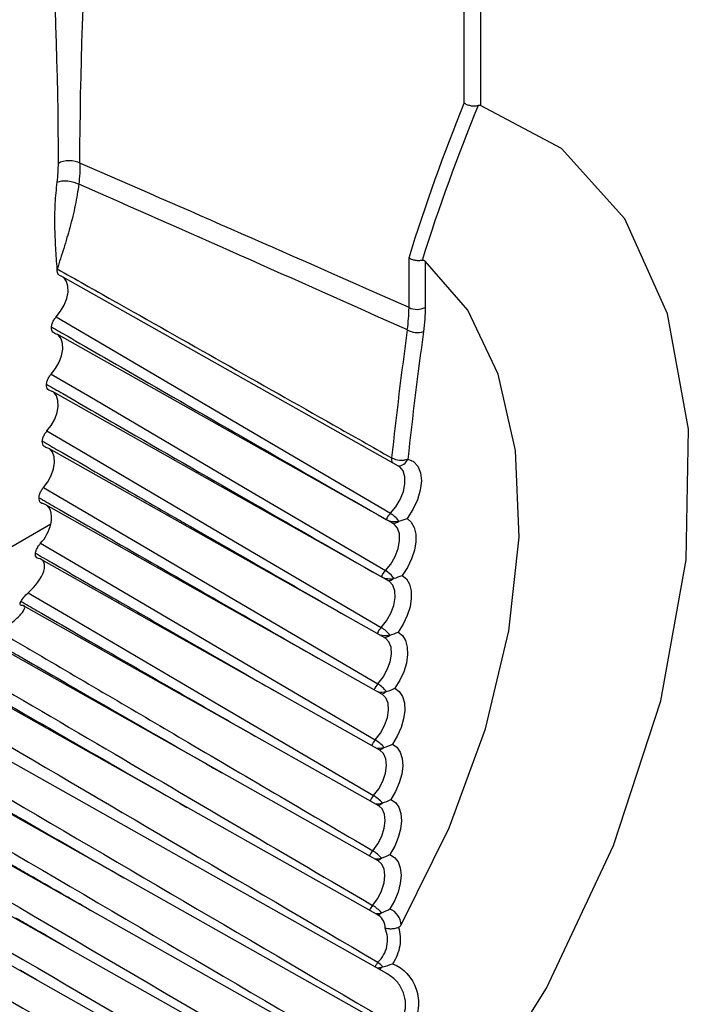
# Model space of a CAD drawing. Header units: millimetres. Extents: x 15358 to 16483, y 10132 to 11382.
# Tile 26 of 166: x 16218.49 to 16227.29, y 10309.75 to 10322.56. Entities that reach past the tile are written whole.
import ezdxf

# ---------------------------------------------------------------- set-up
doc = ezdxf.new("R2010")
doc.units = ezdxf.units.MM

msp = doc.modelspace()

# ---------------------------------------------------------------- linework, layer by layer
at = {"color": 7, "linetype": 'Continuous', "lineweight": 25}
for p, q in [((16224.284, 10321.475), (16224.284, 10325.19)), ((16224.494, 10325.191), (16224.494, 10321.442)), ((16223.564, 10318.815), (16223.564, 10319.461)), ((16223.775, 10319.419), (16223.775, 10318.816)), ((16223.427, 10316.752), (16219.051, 10319.216)), ((16223.357, 10316.002), (16218.981, 10318.467)), ((16223.169, 10310.903), (16210.576, 10317.994)), ((16223.298, 10315.257), (16218.922, 10317.722)), ((16223.274, 10310.149), (16210.602, 10317.284)), ((16223.249, 10314.517), (16218.873, 10316.982)), ((16223.528, 10309.323), (16210.646, 10316.577)), ((16223.212, 10313.783), (16218.835, 10316.247)), ((16218.9, 10315.994), (16216.56, 10314.643)), ((16223.269, 10316.052), (16223.267, 10316.056)), ((16223.806, 10308.497), (16210.707, 10315.873)), ((16223.185, 10313.054), (16218.776, 10315.537)), ((16224.009, 10307.726), (16210.786, 10315.172)), ((16223.169, 10312.331), (16218.546, 10314.934)), ((16224.069, 10307.049), (16210.884, 10314.474)), ((16223.163, 10311.614), (16218.045, 10314.496))]:
    msp.add_line(p, q, dxfattribs=at)
at = {"color": 7, "linetype": 'Continuous', "lineweight": 25, "flags": 128}
for points in [[(16224.26, 10308.21), (16225.355, 10309.957), (16226.229, 10311.813), (16226.843, 10313.697), (16227.173, 10315.53), (16227.203, 10317.233), (16226.932, 10318.734), (16226.373, 10319.969), (16225.548, 10320.884), (16224.494, 10321.442)], [(16223.462, 10310.78), (16224.085, 10312.042), (16224.558, 10313.332), (16224.866, 10314.607), (16224.998, 10315.828), (16224.951, 10316.953), (16224.725, 10317.948), (16224.329, 10318.778), (16223.775, 10319.419)], [(16218.971, 10318.694), (16219.028, 10318.766), (16219.075, 10318.847), (16219.108, 10318.932), (16219.124, 10319.016), (16219.123, 10319.092), (16219.106, 10319.155), (16219.072, 10319.201), (16219.025, 10319.227)], [(16218.971, 10318.694), (16219.472, 10318.4), (16221.474, 10317.223), (16223.321, 10316.137)], [(16218.905, 10317.949), (16218.962, 10318.021), (16219.008, 10318.103), (16219.039, 10318.188), (16219.055, 10318.271), (16219.053, 10318.347), (16219.034, 10318.409), (16218.999, 10318.454), (16218.951, 10318.478)], [(16218.905, 10317.949), (16219.406, 10317.655), (16221.409, 10316.478), (16223.256, 10315.392)], [(16218.85, 10317.208), (16218.906, 10317.281), (16218.951, 10317.363), (16218.981, 10317.449), (16218.996, 10317.532), (16218.993, 10317.606), (16218.973, 10317.667), (16218.937, 10317.711), (16218.888, 10317.734)], [(16218.85, 10317.208), (16219.351, 10316.914), (16221.354, 10315.737), (16223.202, 10314.652)], [(16218.806, 10316.473), (16218.861, 10316.547), (16218.905, 10316.629), (16218.934, 10316.715), (16218.948, 10316.797), (16218.944, 10316.871), (16218.922, 10316.931), (16218.886, 10316.974), (16218.836, 10316.995)], [(16223.321, 10316.137), (16223.392, 10316.22), (16223.45, 10316.317), (16223.491, 10316.42), (16223.511, 10316.521), (16223.51, 10316.613), (16223.487, 10316.688), (16223.444, 10316.741), (16223.427, 10316.752)], [(16223.549, 10316.843), (16223.623, 10316.811), (16223.679, 10316.751), (16223.714, 10316.664), (16223.725, 10316.558), (16223.711, 10316.437), (16223.674, 10316.311), (16223.616, 10316.186), (16223.54, 10316.07)], [(16218.806, 10316.473), (16219.306, 10316.179), (16221.31, 10315.002), (16223.158, 10313.917)], [(16218.9, 10315.994), (16218.908, 10316.045), (16218.91, 10316.093), (16218.906, 10316.137), (16218.895, 10316.176), (16218.878, 10316.208), (16218.855, 10316.234), (16218.827, 10316.252), (16218.795, 10316.262)], [(16223.256, 10315.392), (16223.326, 10315.476), (16223.383, 10315.574), (16223.423, 10315.677), (16223.442, 10315.777), (16223.439, 10315.868), (16223.415, 10315.942), (16223.371, 10315.993), (16223.357, 10316.002)], [(16223.54, 10316.07), (16223.594, 10316.022), (16223.632, 10315.953), (16223.652, 10315.866), (16223.653, 10315.765), (16223.634, 10315.655), (16223.597, 10315.542), (16223.543, 10315.431), (16223.476, 10315.328)], [(16218.766, 10315.746), (16219.267, 10315.452), (16221.27, 10314.276), (16223.125, 10313.187)], [(16223.476, 10315.328), (16223.531, 10315.282), (16223.571, 10315.214), (16223.592, 10315.128), (16223.594, 10315.028), (16223.577, 10314.919), (16223.541, 10314.806), (16223.489, 10314.695), (16223.422, 10314.591)], [(16223.202, 10314.652), (16223.271, 10314.737), (16223.327, 10314.835), (16223.365, 10314.938), (16223.383, 10315.039), (16223.379, 10315.128), (16223.354, 10315.201), (16223.308, 10315.251), (16223.298, 10315.257)], [(16218.605, 10315.103), (16219.103, 10314.811), (16221.097, 10313.641), (16223.102, 10312.463)], [(16223.422, 10314.591), (16223.479, 10314.546), (16223.52, 10314.48), (16223.542, 10314.396), (16223.546, 10314.297), (16223.53, 10314.188), (16223.496, 10314.075), (16223.445, 10313.964), (16223.379, 10313.859)], [(16223.158, 10313.917), (16223.226, 10314.003), (16223.281, 10314.102), (16223.319, 10314.205), (16223.335, 10314.305), (16223.33, 10314.394), (16223.303, 10314.465), (16223.256, 10314.513), (16223.249, 10314.517)], [(16223.379, 10313.859), (16223.437, 10313.816), (16223.479, 10313.752), (16223.504, 10313.669), (16223.509, 10313.571), (16223.494, 10313.462), (16223.462, 10313.35), (16223.412, 10313.238), (16223.347, 10313.132)], [(16223.125, 10313.187), (16223.193, 10313.275), (16223.247, 10313.374), (16223.283, 10313.477), (16223.298, 10313.576), (16223.291, 10313.664), (16223.263, 10313.734), (16223.215, 10313.781), (16223.212, 10313.783)], [(16223.102, 10312.463), (16223.17, 10312.552), (16223.223, 10312.652), (16223.257, 10312.755), (16223.271, 10312.854), (16223.263, 10312.941), (16223.233, 10313.009), (16223.185, 10313.054)], [(16223.347, 10313.132), (16223.406, 10313.092), (16223.45, 10313.029), (16223.475, 10312.947), (16223.482, 10312.85), (16223.469, 10312.742), (16223.438, 10312.63), (16223.389, 10312.518), (16223.326, 10312.411)], [(16223.326, 10312.411), (16223.386, 10312.372), (16223.431, 10312.311), (16223.458, 10312.231), (16223.466, 10312.135), (16223.455, 10312.028), (16223.425, 10311.916), (16223.378, 10311.803), (16223.315, 10311.696)], [(16223.091, 10311.746), (16223.157, 10311.835), (16223.209, 10311.935), (16223.242, 10312.038), (16223.255, 10312.136), (16223.245, 10312.222), (16223.214, 10312.29), (16223.169, 10312.331)], [(16223.09, 10311.034), (16223.156, 10311.124), (16223.206, 10311.225), (16223.239, 10311.328), (16223.25, 10311.425), (16223.239, 10311.51), (16223.206, 10311.576), (16223.163, 10311.614)], [(16223.315, 10311.696), (16223.376, 10311.659), (16223.422, 10311.6), (16223.451, 10311.521), (16223.461, 10311.426), (16223.451, 10311.32), (16223.422, 10311.208), (16223.376, 10311.095), (16223.315, 10310.987)], [(16218.724, 10310.059), (16218.715, 10310.064), (16218.506, 10310.185), (16218.494, 10310.192)]]:
    msp.add_lwpolyline(points, dxfattribs=at)
at = {"color": 7, "linetype": 'Continuous', "lineweight": 25}
for centre, radius, start, end in [((16223.668, 10319.021), 0.231, 243.2338, 297.3435), ((16281.067, 10310.619), 58.066, 172.17561, 173.82999), ((16223.673, 10318.765), 0.275, 241.4614, 286.7868), ((16281.105, 10310.621), 57.891, 172.17561, 173.82999), ((16223.449, 10316.844), 0.113, 172.1497, 204.3566), ((16223.462, 10317.091), 0.263, 241.6992, 289.2691), ((16223.425, 10316.886), 0.131, 268.0444, 340.4667), ((16223.501, 10315.957), 0.254, 135.0094, 157.0166), ((16223.116, 10315.803), 0.392, 36.3525, 58.3501), ((16223.378, 10316.269), 0.24, 242.5125, 282.8499), ((16223.357, 10316.116), 0.11, 266.5169, 312.8568), ((16223.438, 10315.214), 0.255, 135.618, 157.5712), ((16223.043, 10315.045), 0.407, 37.2481, 58.4191), ((16223.311, 10315.522), 0.237, 244.5176, 283.7021), ((16223.293, 10315.37), 0.109, 268.5729, 313.2537), ((16223.386, 10314.475), 0.255, 136.2225, 157.3476), ((16223.254, 10314.783), 0.238, 251.9641, 284.3878), ((16222.98, 10314.29), 0.424, 38.1484, 58.4878), ((16223.239, 10314.63), 0.108, 270.7938, 313.5198), ((16223.345, 10313.742), 0.256, 136.8233, 157.1215), ((16222.927, 10313.539), 0.442, 39.0533, 58.5562), ((16223.209, 10314.044), 0.235, 255.8906, 285.2568), ((16223.197, 10313.895), 0.106, 272.9177, 313.9193), ((16223.314, 10313.014), 0.257, 137.4209, 156.8686), ((16222.884, 10312.793), 0.462, 39.9627, 58.6243), ((16223.174, 10313.311), 0.231, 259.13, 286.1443), ((16223.165, 10313.165), 0.105, 275.0834, 314.3164), ((16223.293, 10312.292), 0.256, 137.9827, 156.6217), ((16222.851, 10312.05), 0.484, 40.8765, 58.6921), ((16223.151, 10312.582), 0.225, 261.9683, 287.1106), ((16223.144, 10312.44), 0.104, 277.2937, 314.711), ((16223.284, 10311.575), 0.257, 138.5816, 156.3082), ((16222.827, 10311.311), 0.508, 41.7944, 58.7595), ((16223.138, 10311.86), 0.221, 264.6933, 287.9994), ((16223.133, 10311.723), 0.104, 279.8254, 314.8294), ((16223.285, 10310.865), 0.258, 139.1775, 155.9683), ((16222.813, 10310.576), 0.535, 42.7163, 58.8267), ((16223.226, 10310.768), 0.236, 2.6983, 67.7726), ((16223.136, 10311.144), 0.217, 267.2627, 288.9186), ((16223.133, 10311.011), 0.102, 282.1205, 315.233), ((16223.061, 10310.743), 0.193, 358.4467, 56.1976), ((16223.356, 10310.127), 0.258, 139.7464, 155.0754), ((16223.11, 10310.558), 0.341, 276.4767, 286.9405), ((16222.726, 10309.747), 0.697, 44.4985, 51.5789), ((16223.115, 10310.287), 0.109, 307.4123, 329.5912)]:
    msp.add_arc(centre, radius, start, end, dxfattribs=at)
for centre, major_axis, ratio, start_param, end_param in [((18335.746, 9134.106), (2143.22, -1195.161), 0.015113, 2.979419, 2.991628), ((18334.357, 9133.276), (2141.811, -1195.953), 0.014532, 2.97918, 2.991382), ((18334.357, 9133.276), (2141.811, -1195.953), 0.014532, 3.281376, 3.309394), ((18335.746, 9134.106), (2143.22, -1195.161), 0.015113, 3.281823, 3.306903)]:
    msp.add_ellipse(centre, major_axis=major_axis, ratio=ratio, start_param=start_param, end_param=end_param, dxfattribs=at)
for points, knots in [([(16205.157, 10285.133), (16205.236, 10285.176), (16205.564, 10285.362), (16206.645, 10285.959), (16213.498, 10289.766), (16226.178, 10296.898), (16241.092, 10305.427), (16250.471, 10310.835), (16260.679, 10316.734), (16277.296, 10326.409), (16294.823, 10336.724), (16304.516, 10342.458), (16306.22, 10343.467), (16306.758, 10343.787), (16306.907, 10343.877)], [0.098562, 0.098562, 0.098562, 0.098562, 0.1010315, 0.108844, 0.1322815, 0.311969, 0.468219, 0.5005877, 0.530719, 0.702594, 0.8666565, 0.890094, 0.8979065, 0.900907, 0.900907, 0.900907, 0.900907]), ([(16235.649, 10319.672), (16235.668, 10320.449), (16235.713, 10322.282), (16235.287, 10324.757), (16234.505, 10327.095), (16233.413, 10328.986), (16232.012, 10330.501), (16230.412, 10331.539), (16228.664, 10332.147), (16226.706, 10332.383), (16224.428, 10332.157), (16221.892, 10331.357), (16219.293, 10330), (16217.544, 10328.751), (16216.662, 10328.003), (16216.623, 10327.97)], [0, 0, 0, 0, 0.067614, 0.159463, 0.240685, 0.323842, 0.405065, 0.488224, 0.560213, 0.633537, 0.722789, 0.814632, 0.903883, 0.995725, 1, 1, 1, 1]), ([(16224.463, 10321.442), (16224.449, 10321.437), (16224.433, 10321.435), (16224.416, 10321.435), (16224.4, 10321.434), (16224.383, 10321.436), (16224.367, 10321.439), (16224.35, 10321.442), (16224.334, 10321.448), (16224.319, 10321.454), (16224.307, 10321.46), (16224.296, 10321.466), (16224.287, 10321.473), (16224.286, 10321.474), (16224.285, 10321.475), (16224.284, 10321.475)], [0, 0, 0, 0, 0.0000502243, 0.0000502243, 0.0000502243, 0.0001004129, 0.0001004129, 0.0001004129, 0.0001511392, 0.0001511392, 0.0001511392, 0.0001906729, 0.0001906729, 0.0001906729, 0.0001948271, 0.0001948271, 0.0001948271, 0.0001948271]), ([(16224.494, 10321.442), (16224.49, 10321.443), (16224.485, 10321.444), (16224.48, 10321.444), (16224.475, 10321.444), (16224.469, 10321.443), (16224.463, 10321.442)], [0, 0, 0, 0, 0.00002207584, 0.00002207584, 0.00002207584, 0.0000427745, 0.0000427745, 0.0000427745, 0.0000427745]), ([(16219.279, 10320.692), (16219.246, 10320.711), (16219.193, 10320.725), (16219.084, 10320.724), (16219.032, 10320.71), (16218.999, 10320.691)], [0, 0, 0, 0, 0.5, 0.5, 1, 1, 1, 1]), ([(16218.983, 10320.447), (16218.987, 10320.488), (16218.997, 10320.572), (16218.998, 10320.651), (16218.999, 10320.691)], [0, 0, 0, 0, 0.50002, 1, 1, 1, 1]), ([(16218.983, 10320.447), (16219.016, 10320.46), (16219.068, 10320.467), (16219.178, 10320.456), (16219.23, 10320.439), (16219.264, 10320.42)], [0, 0, 0, 0, 0.5, 0.5, 1, 1, 1, 1]), ([(16218.983, 10319.317), (16218.976, 10319.408), (16218.966, 10319.546), (16218.957, 10319.731), (16218.951, 10319.921), (16218.953, 10320.155), (16218.973, 10320.353), (16218.983, 10320.447)], [0, 0, 0, 0, 0.252095, 0.383566, 0.503237, 0.76504, 1, 1, 1, 1]), ([(16219.264, 10320.42), (16219.257, 10320.375), (16219.244, 10320.282), (16219.218, 10320.142), (16219.185, 10319.998), (16219.149, 10319.858), (16219.109, 10319.718), (16219.055, 10319.54), (16219.011, 10319.405), (16218.983, 10319.317)], [0, 0, 0, 0, 0.113178, 0.233481, 0.361128, 0.496306, 0.614673, 0.747491, 1, 1, 1, 1]), ([(16223.734, 10319.428), (16223.719, 10319.425), (16223.703, 10319.423), (16223.686, 10319.423), (16223.669, 10319.423), (16223.652, 10319.425), (16223.636, 10319.429), (16223.62, 10319.433), (16223.604, 10319.439), (16223.589, 10319.446), (16223.582, 10319.45), (16223.574, 10319.454), (16223.568, 10319.458), (16223.567, 10319.459), (16223.565, 10319.46), (16223.564, 10319.461)], [0, 0, 0, 0, 0.000050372, 0.000050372, 0.000050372, 0.0001007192, 0.0001007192, 0.0001007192, 0.0001514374, 0.0001514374, 0.0001514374, 0.0001786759, 0.0001786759, 0.0001786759, 0.0001832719, 0.0001832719, 0.0001832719, 0.0001832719]), ([(16223.734, 10319.428), (16223.739, 10319.43), (16223.743, 10319.43), (16223.747, 10319.43), (16223.753, 10319.43), (16223.758, 10319.428), (16223.762, 10319.427), (16223.767, 10319.425), (16223.771, 10319.422), (16223.775, 10319.419)], [0, 0, 0, 0, 0.00001564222, 0.00001564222, 0.00001564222, 0.00003621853, 0.00003621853, 0.00003621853, 0.00006095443, 0.00006095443, 0.00006095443, 0.00006095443]), ([(16219.025, 10319.227), (16219.015, 10319.23), (16219.007, 10319.235), (16219, 10319.243), (16218.994, 10319.25), (16218.989, 10319.26), (16218.986, 10319.272), (16218.983, 10319.284), (16218.982, 10319.297), (16218.983, 10319.311), (16218.983, 10319.313), (16218.983, 10319.315), (16218.983, 10319.317)], [0, 0, 0, 0, 0.0000503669, 0.0000503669, 0.0000503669, 0.0001007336, 0.0001007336, 0.0001007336, 0.0001511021, 0.0001511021, 0.0001511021, 0.000158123, 0.000158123, 0.000158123, 0.000158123]), ([(16218.983, 10319.317), (16219.223, 10319.182), (16219.462, 10319.047), (16219.702, 10318.912), (16220.661, 10318.371), (16221.619, 10317.829), (16222.578, 10317.288), (16222.831, 10317.145), (16223.084, 10317.002), (16223.337, 10316.859)], [0, 0, 0, 0, 0.001015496, 0.001015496, 0.001015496, 0.00507748, 0.00507748, 0.00507748, 0.006150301, 0.006150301, 0.006150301, 0.006150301]), ([(16218.908, 10318.562), (16218.909, 10318.576), (16218.912, 10318.589), (16218.917, 10318.603), (16218.922, 10318.619), (16218.929, 10318.634), (16218.938, 10318.649), (16218.946, 10318.663), (16218.956, 10318.677), (16218.967, 10318.689), (16218.968, 10318.691), (16218.97, 10318.693), (16218.971, 10318.694)], [0.0000049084, 0.0000049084, 0.0000049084, 0.0000049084, 0.0000503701, 0.0000503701, 0.0000503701, 0.0001007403, 0.0001007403, 0.0001007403, 0.0001511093, 0.0001511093, 0.0001511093, 0.0001581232, 0.0001581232, 0.0001581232, 0.0001581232]), ([(16218.951, 10318.478), (16218.942, 10318.481), (16218.933, 10318.486), (16218.926, 10318.493), (16218.919, 10318.501), (16218.914, 10318.51), (16218.911, 10318.522), (16218.908, 10318.533), (16218.907, 10318.546), (16218.907, 10318.561), (16218.907, 10318.561), (16218.907, 10318.562), (16218.908, 10318.562)], [0, 0, 0, 0, 0.0000503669, 0.0000503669, 0.0000503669, 0.0001007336, 0.0001007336, 0.0001007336, 0.0001511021, 0.0001511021, 0.0001511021, 0.0001532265, 0.0001532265, 0.0001532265, 0.0001532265]), ([(16218.908, 10318.562), (16218.978, 10318.522), (16219.049, 10318.481), (16219.12, 10318.44), (16219.403, 10318.277), (16219.686, 10318.114), (16219.969, 10317.95), (16221.067, 10317.318), (16222.166, 10316.687), (16223.267, 10316.056)], [0, 0, 0, 0, 0.0003, 0.0003, 0.0003, 0.0015, 0.0015, 0.0015, 0.006150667, 0.006150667, 0.006150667, 0.006150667]), ([(16218.843, 10317.816), (16218.844, 10317.83), (16218.847, 10317.843), (16218.852, 10317.857), (16218.857, 10317.873), (16218.864, 10317.888), (16218.872, 10317.903), (16218.88, 10317.917), (16218.89, 10317.931), (16218.901, 10317.944), (16218.902, 10317.945), (16218.904, 10317.947), (16218.905, 10317.949)], [0.0000049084, 0.0000049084, 0.0000049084, 0.0000049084, 0.0000503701, 0.0000503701, 0.0000503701, 0.0001007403, 0.0001007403, 0.0001007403, 0.0001511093, 0.0001511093, 0.0001511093, 0.0001581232, 0.0001581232, 0.0001581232, 0.0001581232]), ([(16218.888, 10317.734), (16218.879, 10317.737), (16218.87, 10317.741), (16218.863, 10317.749), (16218.856, 10317.756), (16218.851, 10317.765), (16218.847, 10317.776), (16218.844, 10317.788), (16218.842, 10317.801), (16218.843, 10317.815), (16218.843, 10317.815), (16218.843, 10317.816), (16218.843, 10317.816)], [0, 0, 0, 0, 0.0000503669, 0.0000503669, 0.0000503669, 0.0001007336, 0.0001007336, 0.0001007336, 0.0001511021, 0.0001511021, 0.0001511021, 0.0001532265, 0.0001532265, 0.0001532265, 0.0001532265]), ([(16218.843, 10317.816), (16218.914, 10317.776), (16219.267, 10317.572), (16220.715, 10316.737), (16222.095, 10315.946), (16223.192, 10315.317)], [0, 0, 0, 0, 0.0489, 0.2445, 1, 1, 1, 1]), ([(16210.564, 10317.675), (16211.827, 10316.936), (16213.09, 10316.196), (16214.353, 10315.456), (16215.281, 10314.912), (16216.209, 10314.368), (16217.137, 10313.824), (16217.37, 10313.688), (16217.602, 10313.552), (16217.834, 10313.416), (16219.609, 10312.375), (16221.384, 10311.334), (16223.159, 10310.293)], [0.0001965, 0.0001965, 0.0001965, 0.0001965, 0.00554402, 0.00554402, 0.00554402, 0.0094758, 0.0094758, 0.0094758, 0.01045875, 0.01045875, 0.01045875, 0.01797962, 0.01797962, 0.01797962, 0.01797962]), ([(16218.789, 10317.076), (16218.79, 10317.089), (16218.793, 10317.102), (16218.798, 10317.116), (16218.802, 10317.132), (16218.809, 10317.147), (16218.817, 10317.162), (16218.825, 10317.177), (16218.835, 10317.191), (16218.846, 10317.203), (16218.847, 10317.205), (16218.849, 10317.207), (16218.85, 10317.208)], [0.0000049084, 0.0000049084, 0.0000049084, 0.0000049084, 0.0000503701, 0.0000503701, 0.0000503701, 0.0001007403, 0.0001007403, 0.0001007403, 0.0001511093, 0.0001511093, 0.0001511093, 0.0001581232, 0.0001581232, 0.0001581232, 0.0001581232]), ([(16218.836, 10316.995), (16218.826, 10316.997), (16218.817, 10317.002), (16218.81, 10317.009), (16218.803, 10317.016), (16218.798, 10317.025), (16218.794, 10317.036), (16218.79, 10317.047), (16218.789, 10317.06), (16218.789, 10317.074), (16218.789, 10317.074), (16218.789, 10317.075), (16218.789, 10317.076)], [0, 0, 0, 0, 0.0000503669, 0.0000503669, 0.0000503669, 0.0001007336, 0.0001007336, 0.0001007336, 0.0001511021, 0.0001511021, 0.0001511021, 0.0001532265, 0.0001532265, 0.0001532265, 0.0001532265]), ([(16218.789, 10317.076), (16218.86, 10317.035), (16219.214, 10316.831), (16219.767, 10316.512), (16220.322, 10316.193), (16220.876, 10315.874), (16221.644, 10315.432), (16222.343, 10315.032), (16222.758, 10314.794)], [0, 0, 0, 0, 0.0535787, 0.2678937, 0.4191948, 0.4727735, 0.6870885, 1, 1, 1, 1]), ([(16210.593, 10316.969), (16211.853, 10316.231), (16213.112, 10315.493), (16214.372, 10314.756), (16215.3, 10314.212), (16216.229, 10313.668), (16217.157, 10313.124), (16217.389, 10312.988), (16217.621, 10312.852), (16217.853, 10312.716), (16219.705, 10311.631), (16221.556, 10310.546), (16223.407, 10309.461)], [0.00019483, 0.00019483, 0.00019483, 0.00019483, 0.00552806, 0.00552806, 0.00552806, 0.00945984, 0.00945984, 0.00945984, 0.01044279, 0.01044279, 0.01044279, 0.01828497, 0.01828497, 0.01828497, 0.01828497]), ([(16218.746, 10316.34), (16218.747, 10316.353), (16218.75, 10316.367), (16218.754, 10316.38), (16218.759, 10316.396), (16218.765, 10316.411), (16218.773, 10316.426), (16218.781, 10316.441), (16218.791, 10316.455), (16218.801, 10316.468), (16218.803, 10316.47), (16218.804, 10316.471), (16218.806, 10316.473)], [0.0000049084, 0.0000049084, 0.0000049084, 0.0000049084, 0.0000503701, 0.0000503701, 0.0000503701, 0.0001007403, 0.0001007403, 0.0001007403, 0.0001511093, 0.0001511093, 0.0001511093, 0.0001581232, 0.0001581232, 0.0001581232, 0.0001581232]), ([(16210.639, 10316.265), (16211.894, 10315.531), (16213.148, 10314.796), (16214.402, 10314.062), (16215.331, 10313.518), (16216.259, 10312.975), (16217.188, 10312.431), (16217.42, 10312.295), (16217.652, 10312.159), (16217.884, 10312.023), (16219.816, 10310.891), (16221.748, 10309.76), (16223.679, 10308.628)], [0.00019324, 0.00019324, 0.00019324, 0.00019324, 0.00550215, 0.00550215, 0.00550215, 0.00943394, 0.00943394, 0.00943394, 0.01041688, 0.01041688, 0.01041688, 0.01859844, 0.01859844, 0.01859844, 0.01859844]), ([(16218.795, 10316.262), (16218.785, 10316.263), (16218.776, 10316.268), (16218.768, 10316.274), (16218.761, 10316.281), (16218.755, 10316.29), (16218.752, 10316.301), (16218.748, 10316.312), (16218.746, 10316.324), (16218.746, 10316.338), (16218.746, 10316.339), (16218.746, 10316.339), (16218.746, 10316.34)], [0, 0, 0, 0, 0.0000503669, 0.0000503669, 0.0000503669, 0.0001007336, 0.0001007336, 0.0001007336, 0.0001511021, 0.0001511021, 0.0001511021, 0.0001532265, 0.0001532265, 0.0001532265, 0.0001532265]), ([(16218.746, 10316.34), (16218.817, 10316.299), (16219.171, 10316.095), (16220.38, 10315.398), (16221.523, 10314.743), (16222.381, 10314.251)], [0, 0, 0, 0, 0.058497, 0.292487, 1, 1, 1, 1]), ([(16218.7, 10315.618), (16218.702, 10315.63), (16218.706, 10315.643), (16218.711, 10315.656), (16218.716, 10315.671), (16218.724, 10315.686), (16218.732, 10315.7), (16218.741, 10315.715), (16218.751, 10315.729), (16218.762, 10315.741), (16218.763, 10315.743), (16218.765, 10315.745), (16218.766, 10315.746)], [0.0000047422, 0.0000047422, 0.0000047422, 0.0000047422, 0.0000506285, 0.0000506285, 0.0000506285, 0.0001012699, 0.0001012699, 0.0001012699, 0.0001517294, 0.0001517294, 0.0001517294, 0.0001585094, 0.0001585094, 0.0001585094, 0.0001585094]), ([(16230.729, 10315.624), (16230.447, 10314.378), (16229.884, 10311.885), (16228.195, 10308.147), (16226.013, 10304.724), (16223.406, 10301.783), (16220.587, 10299.651), (16218.563, 10298.498), (16217.605, 10298.353), (16217.557, 10298.345)], [0, 0, 0, 0, 0.165251, 0.330481, 0.495685, 0.660867, 0.826035, 0.991201, 1, 1, 1, 1]), ([(16218.738, 10315.548), (16218.729, 10315.549), (16218.721, 10315.552), (16218.715, 10315.558), (16218.709, 10315.564), (16218.704, 10315.572), (16218.702, 10315.581), (16218.699, 10315.591), (16218.699, 10315.603), (16218.7, 10315.616), (16218.7, 10315.617), (16218.7, 10315.617), (16218.7, 10315.618)], [0, 0, 0, 0, 0.0000508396, 0.0000508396, 0.0000508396, 0.000101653, 0.000101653, 0.000101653, 0.000152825, 0.000152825, 0.000152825, 0.0001545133, 0.0001545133, 0.0001545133, 0.0001545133]), ([(16218.7, 10315.618), (16218.771, 10315.577), (16219.125, 10315.373), (16219.681, 10315.052), (16220.237, 10314.732), (16220.794, 10314.412), (16221.291, 10314.126), (16221.719, 10313.881), (16221.863, 10313.799)], [0, 0, 0, 0, 0.067203, 0.336014, 0.527886, 0.595089, 0.8639, 1, 1, 1, 1]), ([(16210.704, 10315.563), (16211.95, 10314.834), (16213.197, 10314.105), (16214.443, 10313.376), (16215.371, 10312.832), (16216.3, 10312.288), (16217.229, 10311.745), (16217.461, 10311.609), (16217.693, 10311.473), (16217.925, 10311.337), (16219.918, 10310.17), (16221.91, 10309.003), (16223.902, 10307.836)], [0.00019173, 0.00019173, 0.00019173, 0.00019173, 0.00546632, 0.00546632, 0.00546632, 0.0093981, 0.0093981, 0.0093981, 0.01038105, 0.01038105, 0.01038105, 0.01881841, 0.01881841, 0.01881841, 0.01881841]), ([(16218.605, 10315.103), (16218.7, 10315.188), (16218.781, 10315.295), (16218.822, 10315.43), (16218.823, 10315.469), (16218.798, 10315.527), (16218.773, 10315.545), (16218.738, 10315.548)], [0, 0, 0, 0, 0.5, 0.5, 0.75, 0.75, 1, 1, 1, 1]), ([(16218.225, 10314.6), (16218.285, 10314.638), (16218.342, 10314.678), (16218.44, 10314.753), (16218.481, 10314.79), (16218.539, 10314.856), (16218.557, 10314.885), (16218.562, 10314.928), (16218.548, 10314.94), (16218.52, 10314.938)], [0, 0, 0, 0, 0.25, 0.25, 0.5, 0.5, 0.75, 0.75, 1, 1, 1, 1]), ([(16218.512, 10314.989), (16218.582, 10314.949), (16218.936, 10314.745), (16219.95, 10314.16), (16220.896, 10313.617), (16221.559, 10313.238)], [0, 0, 0, 0, 0.069764, 0.34882, 1, 1, 1, 1]), ([(16210.786, 10314.865), (16212.022, 10314.142), (16213.258, 10313.419), (16214.494, 10312.696), (16215.423, 10312.153), (16216.352, 10311.609), (16217.281, 10311.066), (16217.513, 10310.93), (16217.745, 10310.794), (16217.977, 10310.658), (16219.97, 10309.492), (16221.963, 10308.325), (16223.955, 10307.158)], [0.0001903, 0.0001903, 0.0001903, 0.0001903, 0.00542057, 0.00542057, 0.00542057, 0.00935236, 0.00935236, 0.00935236, 0.01033531, 0.01033531, 0.01033531, 0.01877266, 0.01877266, 0.01877266, 0.01877266]), ([(16218.225, 10314.6), (16218.389, 10314.504), (16218.553, 10314.408), (16218.717, 10314.312), (16219.374, 10313.927), (16220.03, 10313.542), (16220.686, 10313.156), (16221.488, 10312.686), (16222.289, 10312.216), (16223.091, 10311.746)], [0, 0, 0, 0, 0.000695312, 0.000695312, 0.000695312, 0.003476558, 0.003476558, 0.003476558, 0.00687374, 0.00687374, 0.00687374, 0.00687374]), ([(16217.351, 10314.4), (16217.51, 10314.307), (16217.669, 10314.213), (16217.828, 10314.12), (16218.464, 10313.747), (16219.1, 10313.374), (16219.737, 10313.001), (16220.854, 10312.345), (16221.972, 10311.689), (16223.09, 10311.034)], [0, 0, 0, 0, 0.000673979, 0.000673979, 0.000673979, 0.003369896, 0.003369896, 0.003369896, 0.008106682, 0.008106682, 0.008106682, 0.008106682]), ([(16218.332, 10314.368), (16218.336, 10314.366), (16218.411, 10314.323), (16218.769, 10314.116), (16219.695, 10313.582), (16220.554, 10313.089), (16221.128, 10312.76)], [0, 0, 0, 0, 0.004381, 0.080383, 0.38439, 1, 1, 1, 1]), ([(16210.886, 10314.17), (16212.149, 10313.432), (16213.411, 10312.694), (16214.673, 10311.956), (16215.605, 10311.411), (16216.537, 10310.866), (16217.469, 10310.32), (16217.702, 10310.184), (16217.935, 10310.048), (16218.168, 10309.912), (16220.119, 10308.77), (16222.069, 10307.629), (16224.019, 10306.488)], [0.00018894, 0.00018894, 0.00018894, 0.00018894, 0.00552991, 0.00552991, 0.00552991, 0.00947419, 0.00947419, 0.00947419, 0.01046026, 0.01046026, 0.01046026, 0.01871706, 0.01871706, 0.01871706, 0.01871706]), ([(16218.332, 10313.656), (16218.336, 10313.653), (16218.4, 10313.616), (16218.702, 10313.442), (16219.477, 10312.995), (16220.194, 10312.584), (16220.672, 10312.309)], [0, 0, 0, 0, 0.0052345, 0.0817413, 0.3877684, 1, 1, 1, 1]), ([(16211.004, 10313.478), (16212.268, 10312.74), (16213.532, 10312.001), (16214.796, 10311.262), (16215.729, 10310.717), (16216.663, 10310.171), (16217.596, 10309.625), (16217.829, 10309.489), (16218.063, 10309.352), (16218.296, 10309.216), (16220.229, 10308.085), (16222.161, 10306.955), (16224.093, 10305.824)], [0.00018766, 0.00018766, 0.00018766, 0.00018766, 0.00553472, 0.00553472, 0.00553472, 0.00948433, 0.00948433, 0.00948433, 0.01047173, 0.01047173, 0.01047173, 0.01865163, 0.01865163, 0.01865163, 0.01865163]), ([(16224.045, 10305.679), (16222.115, 10306.812), (16220.185, 10307.946), (16218.254, 10309.079), (16218.021, 10309.216), (16217.788, 10309.353), (16217.555, 10309.49), (16216.623, 10310.037), (16215.691, 10310.585), (16214.759, 10311.133), (16213.503, 10311.871), (16212.247, 10312.609), (16210.992, 10313.348)], [0.00015001, 0.00015001, 0.00015001, 0.00015001, 0.00832995, 0.00832995, 0.00832995, 0.00931736, 0.00931736, 0.00931736, 0.013267, 0.013267, 0.013267, 0.01858717, 0.01858717, 0.01858717, 0.01858717]), ([(16218.365, 10312.25), (16218.369, 10312.247), (16218.442, 10312.205), (16218.795, 10312.001), (16219.285, 10311.718), (16219.707, 10311.476), (16219.85, 10311.394)], [0, 0, 0, 0, 0.008238, 0.148949, 0.711793, 1, 1, 1, 1]), ([(16219.423, 10310.965), (16219.154, 10311.12), (16218.816, 10311.314), (16218.475, 10311.512), (16218.401, 10311.554), (16218.397, 10311.557)], [0, 0, 0, 0, 0.7841489, 0.9880751, 1, 1, 1, 1]), ([(16219.073, 10310.505), (16218.936, 10310.585), (16218.729, 10310.704), (16218.518, 10310.826), (16218.444, 10310.868), (16218.44, 10310.871)], [0, 0, 0, 0, 0.650048, 0.980685, 1, 1, 1, 1]), ([(16223.159, 10310.293), (16223.219, 10310.349), (16223.26, 10310.423), (16223.292, 10310.583), (16223.283, 10310.665), (16223.254, 10310.737)], [0, 0, 0, 0, 0.5, 0.5, 1, 1, 1, 1]), ([(16223.429, 10310.748), (16223.415, 10310.741), (16223.399, 10310.736), (16223.383, 10310.733), (16223.366, 10310.729), (16223.35, 10310.727), (16223.333, 10310.726), (16223.317, 10310.726), (16223.301, 10310.727), (16223.287, 10310.729), (16223.276, 10310.731), (16223.266, 10310.733), (16223.257, 10310.736), (16223.256, 10310.737), (16223.255, 10310.737), (16223.254, 10310.737)], [0, 0, 0, 0, 0.0000499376, 0.0000499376, 0.0000499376, 0.0000998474, 0.0000998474, 0.0000998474, 0.0001502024, 0.0001502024, 0.0001502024, 0.0001878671, 0.0001878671, 0.0001878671, 0.0001916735, 0.0001916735, 0.0001916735, 0.0001916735]), ([(16223.429, 10310.748), (16223.451, 10310.672), (16223.456, 10310.589), (16223.43, 10310.425), (16223.398, 10310.344), (16223.351, 10310.274)], [0, 0, 0, 0, 0.5, 0.5, 1, 1, 1, 1]), ([(16223.462, 10310.78), (16223.458, 10310.773), (16223.454, 10310.767), (16223.449, 10310.762), (16223.445, 10310.757), (16223.44, 10310.753), (16223.435, 10310.75), (16223.433, 10310.749), (16223.431, 10310.748), (16223.429, 10310.748)], [0, 0, 0, 0, 0.00002170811, 0.00002170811, 0.00002170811, 0.00004025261, 0.00004025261, 0.00004025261, 0.00004682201, 0.00004682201, 0.00004682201, 0.00004682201]), ([(16223.351, 10310.274), (16223.492, 10310.218), (16223.606, 10310.098), (16223.683, 10309.869), (16223.692, 10309.785), (16223.675, 10309.614), (16223.646, 10309.528), (16223.602, 10309.454)], [0, 0, 0, 0, 0.5, 0.5, 0.75, 0.75, 1, 1, 1, 1]), ([(16223.407, 10309.461), (16223.408, 10309.462), (16223.439, 10309.493), (16223.489, 10309.567), (16223.52, 10309.683), (16223.52, 10309.808), (16223.482, 10309.937), (16223.398, 10310.064), (16223.315, 10310.12), (16223.273, 10310.148)], [0, 0, 0, 0, 0.003188, 0.160773, 0.314434, 0.427674, 0.6153, 0.806085, 1, 1, 1, 1])]:
    msp.add_open_spline(points, degree=3, knots=knots, dxfattribs=at)
for points in [[(16218.999, 10320.691), (16218.999, 10323.104), (16218.79, 10325.396), (16218.79, 10327.809)], [(16219.279, 10320.692), (16219.279, 10323.105), (16219.491, 10325.4), (16219.491, 10327.813)], [(16223.564, 10319.461), (16223.777, 10320.157), (16224.023, 10320.823), (16224.284, 10321.475)], [(16224.463, 10321.442), (16224.2, 10320.79), (16223.951, 10320.124), (16223.734, 10319.428)], [(16219.279, 10320.692), (16219.28, 10320.604), (16219.275, 10320.513), (16219.264, 10320.42)], [(16223.542, 10318.523), (16223.556, 10318.624), (16223.564, 10318.721), (16223.564, 10318.815)], [(16223.775, 10318.816), (16223.775, 10318.715), (16223.767, 10318.61), (16223.752, 10318.502)], [(16218.766, 10315.746), (16218.83, 10315.816), (16218.88, 10315.907), (16218.9, 10315.994)], [(16223.431, 10316.035), (16223.47, 10316.045), (16223.508, 10316.056), (16223.54, 10316.07)], [(16223.367, 10315.291), (16223.406, 10315.301), (16223.444, 10315.313), (16223.476, 10315.328)], [(16218.512, 10314.989), (16218.529, 10315.022), (16218.564, 10315.067), (16218.605, 10315.103)], [(16218.52, 10314.938), (16218.496, 10314.936), (16218.495, 10314.956), (16218.512, 10314.989)], [(16223.313, 10314.552), (16223.353, 10314.563), (16223.39, 10314.575), (16223.422, 10314.591)], [(16223.271, 10313.818), (16223.31, 10313.829), (16223.347, 10313.842), (16223.379, 10313.859)], [(16223.238, 10313.09), (16223.277, 10313.102), (16223.315, 10313.115), (16223.347, 10313.132)], [(16223.217, 10312.367), (16223.256, 10312.379), (16223.294, 10312.394), (16223.326, 10312.411)], [(16223.206, 10311.65), (16223.245, 10311.663), (16223.283, 10311.678), (16223.315, 10311.696)], [(16223.206, 10310.939), (16223.245, 10310.953), (16223.283, 10310.968), (16223.315, 10310.987)], [(16223.209, 10310.232), (16223.214, 10310.233), (16223.218, 10310.235), (16223.223, 10310.236)], [(16223.223, 10310.236), (16223.267, 10310.247), (16223.311, 10310.259), (16223.351, 10310.274)]]:
    msp.add_open_spline(points, degree=3, dxfattribs=at)

doc.saveas('drawing.dxf')
